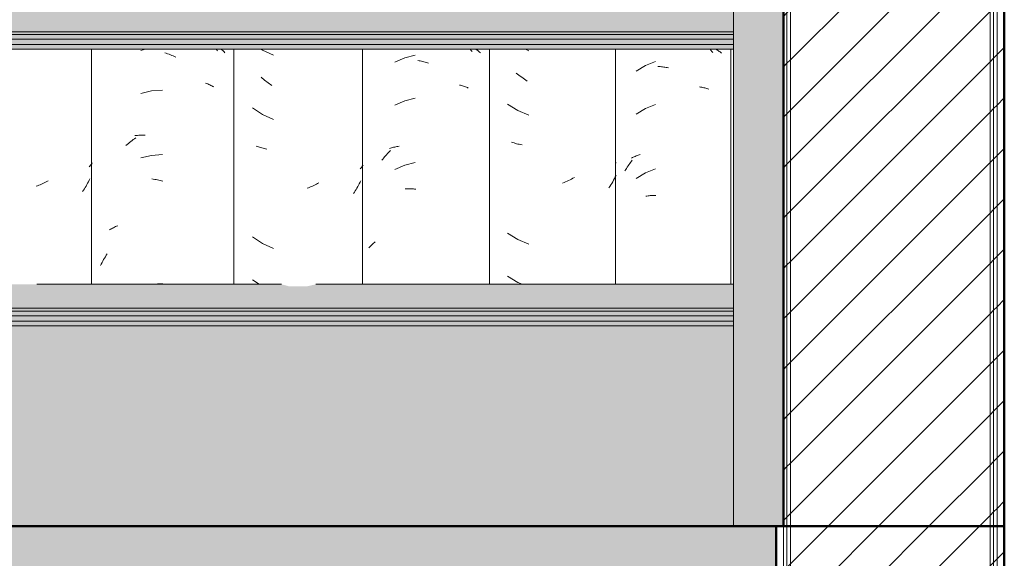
# Model space of a CAD drawing. Header units: metres. Extents: x -28.2 to 13.6, y -1.6 to 5.9.
# Tile 29 of 159: x -18.946 to -18.255, y 2.627 to 3.005. Entities that reach past the tile are written whole.
import ezdxf

# ---------------------------------------------------------------- set-up
doc = ezdxf.new("R2010")
doc.units = ezdxf.units.M
for name, color, linetype, lineweight in [('A-FLOR', 7, 'Continuous', 5), ('A-FLOR-PATT', 7, 'Continuous', 50), ('A-GLAZ-CWMG', 7, 'Continuous', 5), ('A-ROOF', 7, 'Continuous', 5), ('A-WALL', 7, 'Continuous', 5), ('A-WALL-PATT', 7, 'Continuous', 5), ('I-WALL', 7, 'Continuous', 5)]:
    doc.layers.add(name, color=color, linetype=linetype, lineweight=lineweight)
pattern_1 = [(45, (-14.575, 2.812), (-0.01767767, 0.01767767), [])]

# ---------------------------------------------------------------- blocks, each defined once
blk = doc.blocks.new('FP_121-D')
at = {"layer": 'A-GLAZ-CWMG', "color": 9, "true_color": 0xc0c0c0}
for p, q in [((-18.46145, 2.98442), (-18.46083, 2.98373)), ((-18.45737, 2.98442), (-18.45678, 2.98408)), ((-18.46083, 2.98373), (-18.46017, 2.98298)), ((-18.46017, 2.98298), (-18.45952, 2.98221)), ((-18.45678, 2.98408), (-18.45619, 2.98373)), ((-18.45619, 2.98373), (-18.45561, 2.98337)), ((-18.45561, 2.98337), (-18.45505, 2.98299)), ((-18.45505, 2.98299), (-18.45449, 2.98261)), ((-18.45449, 2.98261), (-18.45395, 2.98221)), ((-18.45395, 2.98221), (-18.45342, 2.98181)), ((-18.50682, 2.97311), (-18.51323, 2.96915)), ((-18.49982, 2.9759), (-18.50682, 2.97311)), ((-18.49812, 2.97237), (-18.4973, 2.97233)), ((-18.4973, 2.97233), (-18.49649, 2.97228)), ((-18.49649, 2.97228), (-18.49566, 2.97221)), ((-18.49566, 2.97221), (-18.49484, 2.97212)), ((-18.49484, 2.97212), (-18.49401, 2.97202)), ((-18.49401, 2.97202), (-18.49318, 2.9719)), ((-18.49318, 2.9719), (-18.49235, 2.97177)), ((-18.49235, 2.97177), (-18.49151, 2.97162)), ((-18.49151, 2.97162), (-18.49067, 2.97146)), ((-18.46883, 2.95809), (-18.46808, 2.95797)), ((-18.46808, 2.95797), (-18.46733, 2.95783)), ((-18.46733, 2.95783), (-18.46658, 2.95768)), ((-18.46658, 2.95768), (-18.46585, 2.95752)), ((-18.46585, 2.95752), (-18.46513, 2.95734)), ((-18.46513, 2.95734), (-18.46441, 2.95714)), ((-18.46441, 2.95714), (-18.4637, 2.95694)), ((-18.4637, 2.95694), (-18.463, 2.95672)), ((-18.463, 2.95672), (-18.46231, 2.95648)), ((-18.50682, 2.94296), (-18.51323, 2.93901)), ((-18.49982, 2.94575), (-18.50682, 2.94296)), ((-18.51659, 2.90815), (-18.51596, 2.90847)), ((-18.51596, 2.90847), (-18.51533, 2.90878)), ((-18.51533, 2.90878), (-18.51469, 2.90907)), ((-18.51469, 2.90907), (-18.51403, 2.90935)), ((-18.51403, 2.90935), (-18.51337, 2.90962)), ((-18.51337, 2.90962), (-18.5127, 2.90988)), ((-18.5127, 2.90988), (-18.51201, 2.91012)), ((-18.51201, 2.91012), (-18.51132, 2.91035)), ((-18.51132, 2.91035), (-18.51062, 2.91057)), ((-18.52014, 2.90093), (-18.51959, 2.90179)), ((-18.51959, 2.90179), (-18.51903, 2.90265)), ((-18.51903, 2.90265), (-18.51845, 2.90349)), ((-18.51845, 2.90349), (-18.51786, 2.90433)), ((-18.51786, 2.90433), (-18.51727, 2.90515)), ((-18.51727, 2.90515), (-18.51666, 2.90596)), ((-18.51666, 2.90596), (-18.51604, 2.90676)), ((-18.5212, 2.89916), (-18.52068, 2.90005)), ((-18.52068, 2.90005), (-18.52014, 2.90093)), ((-18.50682, 2.89775), (-18.51323, 2.8938)), ((-18.49982, 2.90054), (-18.50682, 2.89775)), ((-18.50652, 2.88139), (-18.50577, 2.88151)), ((-18.50577, 2.88151), (-18.505, 2.88162)), ((-18.505, 2.88162), (-18.50423, 2.88172)), ((-18.50423, 2.88172), (-18.50346, 2.8818)), ((-18.50346, 2.8818), (-18.50268, 2.88186)), ((-18.50268, 2.88186), (-18.50189, 2.88191)), ((-18.50189, 2.88191), (-18.5011, 2.88195)), ((-18.5011, 2.88195), (-18.5003, 2.88197)), ((-18.5003, 2.88197), (-18.49949, 2.88197))]:
    blk.add_line(p, q, dxfattribs=at)
blk = doc.blocks.new('FP_122-D')
at = {"layer": 'A-GLAZ-CWMG', "color": 9, "true_color": 0xc0c0c0}
for p, q in [((-18.59104, 2.98442), (-18.58857, 2.98338)), ((-18.5965, 2.96699), (-18.59743, 2.96776)), ((-18.59556, 2.96624), (-18.5965, 2.96699)), ((-18.5946, 2.96551), (-18.59556, 2.96624)), ((-18.59364, 2.9648), (-18.5946, 2.96551)), ((-18.59267, 2.96411), (-18.59364, 2.9648)), ((-18.5917, 2.96343), (-18.59267, 2.96411)), ((-18.59071, 2.96278), (-18.5917, 2.96343)), ((-18.58972, 2.96215), (-18.59071, 2.96278)), ((-18.60352, 2.94593), (-18.59636, 2.94145)), ((-18.59636, 2.94145), (-18.58857, 2.93817)), ((-18.59992, 2.91902), (-18.60081, 2.91932)), ((-18.59902, 2.91874), (-18.59992, 2.91902)), ((-18.5981, 2.91848), (-18.59902, 2.91874)), ((-18.59718, 2.91824), (-18.5981, 2.91848)), ((-18.59624, 2.91801), (-18.59718, 2.91824)), ((-18.5953, 2.91781), (-18.59624, 2.91801)), ((-18.59435, 2.91762), (-18.5953, 2.91781)), ((-18.59338, 2.91745), (-18.59435, 2.91762)), ((-18.5273, 2.90507), (-18.52783, 2.90451)), ((-18.55665, 2.89457), (-18.55766, 2.89401)), ((-18.52795, 2.89491), (-18.52854, 2.89377)), ((-18.52738, 2.89606), (-18.52795, 2.89491)), ((-18.56387, 2.89106), (-18.56492, 2.89064)), ((-18.56283, 2.8915), (-18.56387, 2.89106)), ((-18.56179, 2.89196), (-18.56283, 2.8915)), ((-18.56075, 2.89244), (-18.56179, 2.89196)), ((-18.55972, 2.89295), (-18.56075, 2.89244)), ((-18.55869, 2.89347), (-18.55972, 2.89295)), ((-18.55766, 2.89401), (-18.55869, 2.89347)), ((-18.53176, 2.88826), (-18.53245, 2.8872)), ((-18.53108, 2.88934), (-18.53176, 2.88826)), ((-18.53042, 2.89043), (-18.53108, 2.88934)), ((-18.52978, 2.89153), (-18.53042, 2.89043)), ((-18.52915, 2.89264), (-18.52978, 2.89153)), ((-18.52854, 2.89377), (-18.52915, 2.89264)), ((-18.60352, 2.8555), (-18.59636, 2.85102)), ((-18.59636, 2.85102), (-18.58857, 2.84774)), ((-18.60352, 2.82535), (-18.59636, 2.82088)), ((-18.59636, 2.82088), (-18.59339, 2.81963))]:
    blk.add_line(p, q, dxfattribs=at)
blk = doc.blocks.new('FP_123-D')
at = {"layer": 'A-GLAZ-CWMG', "color": 9, "true_color": 0xc0c0c0}
for p, q in [((-18.62967, 2.98441), (-18.62904, 2.98361)), ((-18.62581, 2.9845), (-18.62526, 2.98411)), ((-18.67562, 2.97843), (-18.68257, 2.97539)), ((-18.66826, 2.9803), (-18.67562, 2.97843)), ((-18.62904, 2.98361), (-18.62842, 2.9828)), ((-18.62526, 2.98411), (-18.62471, 2.98371)), ((-18.62471, 2.98371), (-18.62417, 2.98331)), ((-18.62417, 2.98331), (-18.62365, 2.98289)), ((-18.62365, 2.98289), (-18.62314, 2.98246)), ((-18.62314, 2.98246), (-18.62264, 2.98203)), ((-18.6665, 2.97657), (-18.66566, 2.97643)), ((-18.66566, 2.97643), (-18.66482, 2.97628)), ((-18.66482, 2.97628), (-18.66398, 2.97611)), ((-18.66398, 2.97611), (-18.66313, 2.97593)), ((-18.66313, 2.97593), (-18.66229, 2.97573)), ((-18.66229, 2.97573), (-18.66144, 2.97552)), ((-18.66144, 2.97552), (-18.6606, 2.97529)), ((-18.6606, 2.97529), (-18.65975, 2.97505)), ((-18.65975, 2.97505), (-18.65891, 2.97479)), ((-18.63736, 2.95936), (-18.63663, 2.95917)), ((-18.63663, 2.95917), (-18.63591, 2.95898)), ((-18.63591, 2.95898), (-18.63519, 2.95877)), ((-18.63519, 2.95877), (-18.63449, 2.95855)), ((-18.63449, 2.95855), (-18.63379, 2.95832)), ((-18.63379, 2.95832), (-18.6331, 2.95807)), ((-18.6331, 2.95807), (-18.63242, 2.95781)), ((-18.63242, 2.95781), (-18.63175, 2.95754)), ((-18.63175, 2.95754), (-18.63109, 2.95726)), ((-18.66826, 2.95016), (-18.67562, 2.94828)), ((-18.67562, 2.94828), (-18.68257, 2.94524)), ((-18.68564, 2.91512), (-18.68492, 2.91533)), ((-18.68492, 2.91533), (-18.6842, 2.91552)), ((-18.6842, 2.91552), (-18.68347, 2.91571)), ((-18.68347, 2.91571), (-18.68273, 2.91588)), ((-18.68273, 2.91588), (-18.68199, 2.91603)), ((-18.68199, 2.91603), (-18.68124, 2.91618)), ((-18.68124, 2.91618), (-18.68048, 2.91631)), ((-18.68048, 2.91631), (-18.67971, 2.91642)), ((-18.6911, 2.90746), (-18.69046, 2.90825)), ((-18.69046, 2.90825), (-18.68981, 2.90902)), ((-18.68981, 2.90902), (-18.68915, 2.90979)), ((-18.68915, 2.90979), (-18.68849, 2.91054)), ((-18.68849, 2.91054), (-18.68781, 2.91128)), ((-18.68781, 2.91128), (-18.68712, 2.912)), ((-18.68712, 2.912), (-18.68642, 2.91272)), ((-18.68642, 2.91272), (-18.68572, 2.91342)), ((-18.68634, 2.9149), (-18.68564, 2.91512)), ((-18.69173, 2.90666), (-18.6911, 2.90746)), ((-18.67562, 2.90307), (-18.68257, 2.90003)), ((-18.66826, 2.90495), (-18.67562, 2.90307)), ((-18.6753, 2.88667), (-18.6745, 2.88669)), ((-18.6745, 2.88669), (-18.67369, 2.8867)), ((-18.67369, 2.8867), (-18.67288, 2.88669)), ((-18.67288, 2.88669), (-18.67206, 2.88667)), ((-18.67206, 2.88667), (-18.67124, 2.88663)), ((-18.67124, 2.88663), (-18.67041, 2.88658)), ((-18.67041, 2.88658), (-18.66959, 2.88652)), ((-18.66959, 2.88652), (-18.66876, 2.88643)), ((-18.66876, 2.88643), (-18.66792, 2.88634)), ((-18.70034, 2.84576), (-18.6999, 2.84623)), ((-18.6999, 2.84623), (-18.69945, 2.8467)), ((-18.69945, 2.8467), (-18.69899, 2.84716)), ((-18.69899, 2.84716), (-18.69851, 2.84761)), ((-18.69851, 2.84761), (-18.69802, 2.84806)), ((-18.69802, 2.84806), (-18.69752, 2.84849)), ((-18.69752, 2.84849), (-18.69701, 2.84891)), ((-18.69701, 2.84891), (-18.69648, 2.84933)), ((-18.70077, 2.84527), (-18.70034, 2.84576))]:
    blk.add_line(p, q, dxfattribs=at)
blk = doc.blocks.new('FP_124-D')
at = {"layer": 'A-GLAZ-CWMG', "color": 9, "true_color": 0xc0c0c0}
for p, q in [((-18.77638, 2.98442), (-18.77548, 2.98382)), ((-18.77548, 2.98382), (-18.76779, 2.9803)), ((-18.77571, 2.96423), (-18.77652, 2.96494)), ((-18.77489, 2.96354), (-18.77571, 2.96423)), ((-18.77406, 2.96286), (-18.77489, 2.96354)), ((-18.77322, 2.96219), (-18.77406, 2.96286)), ((-18.77238, 2.96154), (-18.77322, 2.96219)), ((-18.77152, 2.96091), (-18.77238, 2.96154)), ((-18.77066, 2.96029), (-18.77152, 2.96091)), ((-18.76979, 2.95968), (-18.77066, 2.96029)), ((-18.76892, 2.9591), (-18.76979, 2.95968)), ((-18.78248, 2.94332), (-18.77548, 2.9386)), ((-18.77548, 2.9386), (-18.76779, 2.93509)), ((-18.77906, 2.91632), (-18.77983, 2.91662)), ((-18.77828, 2.91605), (-18.77906, 2.91632)), ((-18.77748, 2.91578), (-18.77828, 2.91605)), ((-18.77668, 2.91553), (-18.77748, 2.91578)), ((-18.77587, 2.9153), (-18.77668, 2.91553)), ((-18.77505, 2.91508), (-18.77587, 2.9153)), ((-18.77422, 2.91488), (-18.77505, 2.91508)), ((-18.77339, 2.91469), (-18.77422, 2.91488)), ((-18.77254, 2.91451), (-18.77339, 2.91469)), ((-18.70612, 2.9016), (-18.70655, 2.90112)), ((-18.7057, 2.9021), (-18.70612, 2.9016)), ((-18.70529, 2.9026), (-18.7057, 2.9021)), ((-18.70489, 2.90311), (-18.70529, 2.9026)), ((-18.70655, 2.90112), (-18.707, 2.90063)), ((-18.74233, 2.88776), (-18.74326, 2.88739)), ((-18.7414, 2.88815), (-18.74233, 2.88776)), ((-18.74047, 2.88856), (-18.7414, 2.88815)), ((-18.73955, 2.88898), (-18.74047, 2.88856)), ((-18.73863, 2.88942), (-18.73955, 2.88898)), ((-18.73771, 2.88988), (-18.73863, 2.88942)), ((-18.7368, 2.89035), (-18.73771, 2.88988)), ((-18.73589, 2.89084), (-18.7368, 2.89035)), ((-18.70866, 2.88814), (-18.70922, 2.88715)), ((-18.70811, 2.88913), (-18.70866, 2.88814)), ((-18.70758, 2.89014), (-18.70811, 2.88913)), ((-18.70706, 2.89116), (-18.70758, 2.89014)), ((-18.70655, 2.89218), (-18.70706, 2.89116)), ((-18.74326, 2.88739), (-18.7442, 2.88703)), ((-18.71099, 2.88426), (-18.71161, 2.88331)), ((-18.71039, 2.88521), (-18.71099, 2.88426)), ((-18.7098, 2.88618), (-18.71039, 2.88521)), ((-18.70922, 2.88715), (-18.7098, 2.88618)), ((-18.78248, 2.85289), (-18.77548, 2.84817)), ((-18.77548, 2.84817), (-18.76779, 2.84466)), ((-18.78248, 2.82274), (-18.77785, 2.81963))]:
    blk.add_line(p, q, dxfattribs=at)
blk = doc.blocks.new('FP_125-D')
at = {"layer": 'A-GLAZ-CWMG', "color": 9, "true_color": 0xc0c0c0}
for p, q in [((-18.8575, 2.98442), (-18.86086, 2.98366)), ((-18.80779, 2.98429), (-18.80714, 2.98332)), ((-18.80455, 2.98464), (-18.80398, 2.98414)), ((-18.84394, 2.98192), (-18.84298, 2.98161)), ((-18.84298, 2.98161), (-18.84202, 2.98129)), ((-18.84202, 2.98129), (-18.84106, 2.98094)), ((-18.84106, 2.98094), (-18.84011, 2.98058)), ((-18.84011, 2.98058), (-18.83915, 2.9802)), ((-18.83915, 2.9802), (-18.8382, 2.9798)), ((-18.8382, 2.9798), (-18.83725, 2.97939)), ((-18.83725, 2.97939), (-18.83631, 2.97896)), ((-18.80398, 2.98414), (-18.80342, 2.98364)), ((-18.80342, 2.98364), (-18.80287, 2.98313)), ((-18.80287, 2.98313), (-18.80235, 2.9826)), ((-18.80235, 2.9826), (-18.80183, 2.98207)), ((-18.81549, 2.96076), (-18.81472, 2.96047)), ((-18.81472, 2.96047), (-18.81395, 2.96016)), ((-18.81395, 2.96016), (-18.8132, 2.95984)), ((-18.8132, 2.95984), (-18.81246, 2.9595)), ((-18.81246, 2.9595), (-18.81173, 2.95915)), ((-18.81173, 2.95915), (-18.81102, 2.95879)), ((-18.81102, 2.95879), (-18.81031, 2.95842)), ((-18.81031, 2.95842), (-18.80962, 2.95803)), ((-18.85338, 2.95522), (-18.86086, 2.95351)), ((-18.84573, 2.9558), (-18.85338, 2.95522)), ((-18.86524, 2.92171), (-18.86435, 2.92234)), ((-18.86505, 2.92394), (-18.86416, 2.92403)), ((-18.86416, 2.92403), (-18.86326, 2.92409)), ((-18.86326, 2.92409), (-18.86235, 2.92414)), ((-18.86235, 2.92414), (-18.86144, 2.92417)), ((-18.86144, 2.92417), (-18.86053, 2.92418)), ((-18.86053, 2.92418), (-18.8596, 2.92418)), ((-18.8596, 2.92418), (-18.85868, 2.92416)), ((-18.85868, 2.92416), (-18.85775, 2.92413)), ((-18.87126, 2.9169), (-18.87043, 2.91763)), ((-18.87043, 2.91763), (-18.86958, 2.91835)), ((-18.86958, 2.91835), (-18.86873, 2.91906)), ((-18.86873, 2.91906), (-18.86787, 2.91975)), ((-18.86787, 2.91975), (-18.867, 2.92042)), ((-18.867, 2.92042), (-18.86612, 2.92107)), ((-18.86612, 2.92107), (-18.86524, 2.92171)), ((-18.85338, 2.91), (-18.86086, 2.9083)), ((-18.84573, 2.91059), (-18.85338, 2.91)), ((-18.85304, 2.89354), (-18.85209, 2.8934)), ((-18.85209, 2.8934), (-18.85114, 2.89324)), ((-18.85114, 2.89324), (-18.85018, 2.89307)), ((-18.85018, 2.89307), (-18.84923, 2.89287)), ((-18.84923, 2.89287), (-18.84827, 2.89266)), ((-18.84827, 2.89266), (-18.84731, 2.89243)), ((-18.84731, 2.89243), (-18.84635, 2.89219)), ((-18.84635, 2.89219), (-18.84539, 2.89192)), ((-18.87931, 2.85971), (-18.87857, 2.86006)), ((-18.87857, 2.86006), (-18.87783, 2.86039)), ((-18.87783, 2.86039), (-18.87708, 2.86071)), ((-18.88278, 2.85779), (-18.88211, 2.8582)), ((-18.88211, 2.8582), (-18.88143, 2.85859)), ((-18.88143, 2.85859), (-18.88073, 2.85898)), ((-18.88073, 2.85898), (-18.88002, 2.85935)), ((-18.88002, 2.85935), (-18.87931, 2.85971)), ((-18.88575, 2.83896), (-18.88514, 2.83997)), ((-18.88514, 2.83997), (-18.88452, 2.84096)), ((-18.8891, 2.83271), (-18.88858, 2.83378)), ((-18.88858, 2.83378), (-18.88804, 2.83484)), ((-18.88804, 2.83484), (-18.88749, 2.83588)), ((-18.88749, 2.83588), (-18.88693, 2.83692)), ((-18.88693, 2.83692), (-18.88635, 2.83795)), ((-18.88635, 2.83795), (-18.88575, 2.83896)), ((-18.84573, 2.82016), (-18.85266, 2.81963))]:
    blk.add_line(p, q, dxfattribs=at)
blk = doc.blocks.new('FP_126-D')
at = {"layer": 'A-GLAZ-CWMG', "color": 9, "true_color": 0xc0c0c0}
for p, q in [((-18.89664, 2.90258), (-18.8971, 2.90207)), ((-18.89619, 2.9031), (-18.89664, 2.90258)), ((-18.89575, 2.90363), (-18.89619, 2.9031)), ((-18.89532, 2.90417), (-18.89575, 2.90363)), ((-18.89491, 2.90471), (-18.89532, 2.90417)), ((-18.93328, 2.88873), (-18.93421, 2.88837)), ((-18.93234, 2.8891), (-18.93328, 2.88873)), ((-18.93141, 2.88949), (-18.93234, 2.8891)), ((-18.93049, 2.88989), (-18.93141, 2.88949)), ((-18.92956, 2.89032), (-18.93049, 2.88989)), ((-18.92864, 2.89076), (-18.92956, 2.89032)), ((-18.92773, 2.89121), (-18.92864, 2.89076)), ((-18.92682, 2.89169), (-18.92773, 2.89121)), ((-18.92591, 2.89218), (-18.92682, 2.89169)), ((-18.89988, 2.88759), (-18.90046, 2.88662)), ((-18.8993, 2.88857), (-18.89988, 2.88759)), ((-18.89875, 2.88956), (-18.8993, 2.88857)), ((-18.8982, 2.89056), (-18.89875, 2.88956)), ((-18.89767, 2.89157), (-18.8982, 2.89056)), ((-18.89716, 2.89259), (-18.89767, 2.89157)), ((-18.89666, 2.89362), (-18.89716, 2.89259)), ((-18.90106, 2.88566), (-18.90167, 2.88472)), ((-18.90046, 2.88662), (-18.90106, 2.88566))]:
    blk.add_line(p, q, dxfattribs=at)
blk = doc.blocks.new('Rectangular Mullion - Telha Fibrocimento - Ondulada-V113-D')
at = {"layer": 'A-GLAZ-CWMG'}
for p, q in [((-18.89543, 2.98442), (-18.89543, 2.81963)), ((-18.79561, 2.98442), (-18.79561, 2.81963)), ((-18.7054, 2.98442), (-18.7054, 2.81963)), ((-18.61613, 2.98442), (-18.61613, 2.81963)), ((-18.5278, 2.98442), (-18.5278, 2.81963)), ((-18.44681, 2.98442), (-18.44681, 2.81963))]:
    blk.add_line(p, q, dxfattribs=at)
for name in ['FP_125-D', 'FP_123-D', 'FP_122-D', 'FP_121-D', 'FP_124-D', 'FP_126-D']:
    blk.add_blockref(name, (0, 0), dxfattribs=at)
blk = doc.blocks.new('LONGARINA_STEEL_FRAME1 - LONGARINA_STEEL_FRAME-2562852-D')
at = {"layer": 'A-ROOF', "true_color": 0x9fa09c}
blk.add_hatch(color=253, dxfattribs=at).paths.add_polyline_path([(-18.41504, 2.65), (-18.41004, 2.65023), (-18.41004, 3.68355), (-18.44504, 3.68355), (-18.44504, 2.65)])
h = blk.add_hatch(color=253, dxfattribs=at)
h.paths.add_polyline_path([(-18.44504, 2.99678), (-18.44504, 3.0136), (-18.73807, 3.0136), (-18.74476, 3.01206), (-18.75707, 3.01225), (-18.76224, 3.0136), (-19.29107, 3.0136), (-19.29776, 3.01206), (-19.31007, 3.01225), (-19.31524, 3.0136), (-19.69754, 3.0136), (-19.69754, 2.99678), (-18.49283, 2.99678)])
h.paths.add_polyline_path([(-20.98504, 2.99678), (-19.73254, 2.99678), (-19.73254, 3.0136), (-19.84407, 3.0136), (-19.85076, 3.01206), (-19.86307, 3.01225), (-19.86824, 3.0136), (-20.39707, 3.0136), (-20.40376, 3.01206), (-20.41607, 3.01225), (-20.42262, 3.0136), (-20.98504, 3.0136)])
h = blk.add_hatch(color=253, dxfattribs=at)
h.paths.add_polyline_path([(-20.98504, 2.99481), (-19.73254, 2.99481), (-19.73254, 2.99678), (-20.98504, 2.99678)])
h.paths.add_polyline_path([(-18.44504, 2.99481), (-18.44504, 2.99678), (-19.69754, 2.99678), (-19.69754, 2.99481), (-18.49283, 2.99481)])
h = blk.add_hatch(color=253, dxfattribs=at)
h.paths.add_polyline_path([(-20.98504, 2.99154), (-19.73254, 2.99154), (-19.73254, 2.99481), (-20.98504, 2.99481), (-20.98504, 2.99382)])
h.paths.add_polyline_path([(-18.49283, 2.99154), (-18.44504, 2.99154), (-18.44504, 2.99481), (-19.69754, 2.99481), (-19.69754, 2.99154), (-18.56204, 2.99154)])
h = blk.add_hatch(color=253, dxfattribs=at)
h.paths.add_polyline_path([(-19.73254, 2.98769), (-19.73254, 2.99154), (-20.98504, 2.99154), (-20.98504, 2.98769), (-19.80508, 2.98769)])
h.paths.add_polyline_path([(-18.44504, 2.98769), (-18.44504, 2.99154), (-19.69754, 2.99154), (-19.69754, 2.98769), (-18.49283, 2.98769)])
h = blk.add_hatch(color=253, dxfattribs=at)
h.paths.add_polyline_path([(-18.48533, 2.98442), (-18.44504, 2.98442), (-18.4456, 2.98769), (-19.69754, 2.98769), (-19.69754, 2.98442), (-18.48735, 2.98442)])
h.paths.add_polyline_path([(-20.98091, 2.98442), (-19.73254, 2.98442), (-19.73254, 2.98769), (-20.98504, 2.98769), (-20.98504, 2.98442), (-20.98336, 2.98442)])
h = blk.add_hatch(color=253, dxfattribs=at)
h.paths.add_polyline_path([(-20.07746, 2.80282), (-19.73254, 2.80282), (-19.73254, 2.81963), (-19.84407, 2.81963), (-19.85076, 2.8181), (-19.86307, 2.81828), (-19.86824, 2.81963), (-20.39707, 2.81963), (-20.40376, 2.8181), (-20.41607, 2.81828), (-20.42262, 2.81963), (-20.98504, 2.81963), (-20.98504, 2.80282), (-20.0783, 2.80282)])
h.paths.add_polyline_path([(-18.49283, 2.80282), (-18.44504, 2.80282), (-18.44504, 2.81963), (-18.73807, 2.81963), (-18.74476, 2.8181), (-18.75707, 2.81828), (-18.76224, 2.81963), (-19.29107, 2.81963), (-19.29776, 2.8181), (-19.31007, 2.81828), (-19.31524, 2.81963), (-19.69754, 2.81963), (-19.69724, 2.80282), (-18.55695, 2.80282)])
h = blk.add_hatch(color=253, dxfattribs=at)
h.paths.add_polyline_path([(-19.65414, 2.80084), (-18.44504, 2.80084), (-18.44504, 2.80282), (-19.69754, 2.8027), (-19.69754, 2.80084), (-19.66645, 2.80084)])
h.paths.add_polyline_path([(-20.96296, 2.80084), (-19.73254, 2.80084), (-19.73254, 2.80282), (-20.98504, 2.80282), (-20.98504, 2.80084)])
h = blk.add_hatch(color=253, dxfattribs=at)
h.paths.add_polyline_path([(-19.73254, 2.79758), (-19.73254, 2.80084), (-20.98504, 2.80084), (-20.98504, 2.79758), (-19.80508, 2.79758)])
h.paths.add_polyline_path([(-18.49283, 2.79758), (-18.44504, 2.79758), (-18.44504, 2.80084), (-19.69754, 2.80084), (-19.69754, 2.79758), (-18.5612, 2.79758)])
h = blk.add_hatch(color=253, dxfattribs=at)
h.paths.add_polyline_path([(-18.49283, 2.79372), (-18.44504, 2.79372), (-18.44504, 2.79758), (-19.69754, 2.79758), (-19.69754, 2.79372), (-18.56204, 2.79372)])
h.paths.add_polyline_path([(-20.96296, 2.79372), (-19.73254, 2.79372), (-19.73254, 2.79758), (-20.98504, 2.79758), (-20.98504, 2.79372)])
h = blk.add_hatch(color=253, dxfattribs=at)
h.paths.add_polyline_path([(-18.44504, 2.79046), (-18.44504, 2.79372), (-19.69754, 2.79372), (-19.69754, 2.79046), (-18.49283, 2.79046)])
h.paths.add_polyline_path([(-20.96296, 2.79046), (-19.73254, 2.79046), (-19.73254, 2.79372), (-20.98504, 2.79372), (-20.98504, 2.79046)])
at = {"layer": 'A-ROOF'}
for p, q in [((-18.44504, 3.68355), (-18.44504, 2.65)), ((-18.44504, 2.99678), (-19.69754, 2.99678)), ((-18.44504, 2.99481), (-19.69754, 2.99481)), ((-18.44504, 2.99154), (-19.69754, 2.99154)), ((-18.44504, 2.98769), (-19.69754, 2.98769)), ((-18.44504, 2.98442), (-19.69754, 2.98442)), ((-18.76224, 2.81963), (-18.93382, 2.81963)), ((-18.44504, 2.81963), (-18.73807, 2.81963)), ((-18.44504, 2.80282), (-19.69754, 2.80282)), ((-18.44504, 2.80084), (-19.69754, 2.80084)), ((-18.44504, 2.79758), (-19.69754, 2.79758)), ((-18.44504, 2.79372), (-19.69754, 2.79372)), ((-18.44504, 2.79046), (-19.69754, 2.79046))]:
    blk.add_line(p, q, dxfattribs=at)

msp = doc.modelspace()

# ---------------------------------------------------------------- hatches: boundary and pattern name
at = {"layer": 'A-FLOR-PATT', "lineweight": 5, "true_color": 0x808080}
h = msp.add_hatch(dxfattribs=at)
h.set_pattern_fill('FP_2', color=8, style=0, pattern_type=2)
h.set_pattern_definition([(0, (-14.575, 2.812), (0.2032, 0.0508), [0.01676, -0.13564, 0.01676, -0.13564, -0.8128]), (0, (-14.575, 2.812), (0.2032, 0.0508), [-0.3048, 0.01676, -0.28804, 0.01676, -0.13564, -0.3556]), (0, (-14.575, 2.812), (0.2032, 0.0508), [-0.762, 0.01676, -0.08484, 0.01676, -0.23724]), (120, (-14.499, 2.838), (-0.1455941, 0.15057636), [0.01676, -0.13564, 0.01676, -0.13564, -0.8128]), (120, (-14.499, 2.838), (-0.1455941, 0.15057636), [-0.3048, 0.01676, -0.28804, 0.01676, -0.13564, -0.3556]), (120, (-14.499, 2.838), (-0.1455941, 0.15057636), [-0.762, 0.01676, -0.08484, 0.01676, -0.23724]), (240, (-14.473, 2.939), (-0.0576059, -0.20137636), [0.01676, -0.13564, 0.01676, -0.13564, -0.8128]), (240, (-14.473, 2.939), (-0.0576059, -0.20137636), [-0.3048, 0.01676, -0.28804, 0.01676, -0.13564, -0.3556]), (240, (-14.473, 2.939), (-0.0576059, -0.20137636), [-0.762, 0.01676, -0.08484, 0.01676, -0.23724])])
h.paths.add_polyline_path([(-25.09504, 2.53), (-18.41504, 2.53), (-18.41504, 2.65), (-25.09504, 2.65)])
at = {"layer": 'A-WALL-PATT', "true_color": 0x808080}
h = msp.add_hatch(dxfattribs=at)
h.set_pattern_fill('FP_1', color=8, style=0, pattern_type=2)
h.set_pattern_definition(pattern_1)
h.paths.add_polyline_path([(-18.40754, 2.65), (-18.40754, 4.25), (-18.41004, 4.25), (-18.41004, 2.65)])
h = msp.add_hatch(dxfattribs=at)
h.set_pattern_fill('FP_1', color=8, style=0, pattern_type=2)
h.set_pattern_definition(pattern_1)
h.paths.add_polyline_path([(-18.40504, 2.65), (-18.40504, 4.25), (-18.40754, 4.25), (-18.40754, 2.65)])
h = msp.add_hatch(dxfattribs=at)
h.set_pattern_fill('FP_1', color=8, style=0, pattern_type=2)
h.set_pattern_definition(pattern_1)
h.paths.add_polyline_path([(-18.26504, 2.65), (-18.26504, 4.25), (-18.40504, 4.25), (-18.40504, 2.65), (-18.33844, 2.65)])
h = msp.add_hatch(dxfattribs=at)
h.set_pattern_fill('FP_1', color=8, style=0, pattern_type=2)
h.set_pattern_definition(pattern_1)
h.paths.add_polyline_path([(-18.26254, 2.65), (-18.26254, 4.25), (-18.26504, 4.25), (-18.26504, 2.65)])
h = msp.add_hatch(dxfattribs=at)
h.set_pattern_fill('FP_1', color=8, style=0, pattern_type=2)
h.set_pattern_definition(pattern_1)
h.paths.add_polyline_path([(-18.26254, 2.65), (-18.26004, 2.65), (-18.26004, 4.25), (-18.26254, 4.25), (-18.26254, 2.66859)])
at = {"layer": 'A-WALL-PATT', "true_color": 0xd6d6d6}
h = msp.add_hatch(color=254, dxfattribs=at)
h.paths.add_polyline_path([(-20.98504, 2.65), (-19.73254, 2.65), (-19.73254, 2.79046), (-20.98504, 2.79046), (-20.98504, 2.65784)])
h.paths.add_polyline_path([(-18.44504, 2.65), (-18.44504, 2.79046), (-19.69754, 2.79046), (-19.69754, 2.65), (-18.95598, 2.65)])
at = {"layer": 'A-WALL-PATT', "true_color": 0x808080}
h = msp.add_hatch(dxfattribs=at)
h.set_pattern_fill('FP_1', color=8, style=0, pattern_type=2)
h.set_pattern_definition(pattern_1)
h.paths.add_polyline_path([(-18.40754, -0.07), (-18.40754, 2.65), (-18.41004, 2.65), (-18.41004, -0.07)])
h = msp.add_hatch(dxfattribs=at)
h.set_pattern_fill('FP_1', color=8, style=0, pattern_type=2)
h.set_pattern_definition(pattern_1)
h.paths.add_polyline_path([(-18.40504, -0.07), (-18.40504, 2.65), (-18.40754, 2.65), (-18.40754, -0.07)])
h = msp.add_hatch(dxfattribs=at)
h.set_pattern_fill('FP_1', color=8, style=0, pattern_type=2)
h.set_pattern_definition(pattern_1)
h.paths.add_polyline_path([(-18.26504, -0.07), (-18.26504, 2.65), (-18.40504, 2.65), (-18.40504, -0.07), (-18.33844, -0.07)])
h = msp.add_hatch(dxfattribs=at)
h.set_pattern_fill('FP_1', color=8, style=0, pattern_type=2)
h.set_pattern_definition(pattern_1)
h.paths.add_polyline_path([(-18.26254, -0.07), (-18.26254, 2.65), (-18.26504, 2.65), (-18.26504, -0.07)])
h = msp.add_hatch(dxfattribs=at)
h.set_pattern_fill('FP_1', color=8, style=0, pattern_type=2)
h.set_pattern_definition(pattern_1)
h.paths.add_polyline_path([(-18.26004, -0.07), (-18.26004, 2.65), (-18.26254, 2.65), (-18.26254, -0.07)])
at = {"layer": 'I-WALL', "true_color": 0x808080}
h = msp.add_hatch(dxfattribs=at)
h.set_pattern_fill('FP_1', color=8, style=0, pattern_type=2)
h.set_pattern_definition(pattern_1)
h.paths.add_polyline_path([(-18.26004, 2.65), (-18.25504, 2.65), (-18.25504, 4.25), (-18.26004, 4.25), (-18.26004, 2.66859)])
h = msp.add_hatch(dxfattribs=at)
h.set_pattern_fill('FP_1', color=8, style=0, pattern_type=2)
h.set_pattern_definition(pattern_1)
h.paths.add_polyline_path([(-18.41004, -0.07), (-18.41004, 2.65), (-18.41504, 2.65), (-18.41504, -0.07)])
h = msp.add_hatch(dxfattribs=at)
h.set_pattern_fill('FP_1', color=8, style=0, pattern_type=2)
h.set_pattern_definition(pattern_1)
h.paths.add_polyline_path([(-18.25504, -0.07), (-18.25504, 2.65), (-18.26004, 2.65), (-18.26004, -0.07)])

# ---------------------------------------------------------------- linework, layer by layer
at = {"layer": 'A-FLOR', "lineweight": 50}
for p, q in [((-18.41504, 2.65), (-21.02004, 2.65)), ((-18.41504, 2.53), (-18.41504, 2.65))]:
    msp.add_line(p, q, dxfattribs=at)
at = {"layer": 'A-WALL'}
for p, q in [((-18.26504, 4.25), (-18.26504, -0.07)), ((-18.26254, 4.25), (-18.26254, -0.07)), ((-18.26004, 4.25), (-18.26004, -0.07)), ((-18.40754, 3.84754), (-18.40754, -0.07)), ((-18.40504, 3.84721), (-18.40504, -0.07)), ((-18.41004, 2.65), (-18.41004, -0.07))]:
    msp.add_line(p, q, dxfattribs=at)
at = {"layer": 'I-WALL', "lineweight": 50}
for p, q in [((-18.25504, -0.07), (-18.25504, 4.25)), ((-18.41004, 3.84787), (-18.41004, 2.65)), ((-18.41504, 2.65), (-18.25504, 2.65))]:
    msp.add_line(p, q, dxfattribs=at)

# ---------------------------------------------------------------- block references
at = {"layer": 'A-GLAZ-CWMG'}
msp.add_blockref('Rectangular Mullion - Telha Fibrocimento - Ondulada-V113-D', (0, 0), dxfattribs=at)
at = {"layer": 'A-ROOF'}
msp.add_blockref('LONGARINA_STEEL_FRAME1 - LONGARINA_STEEL_FRAME-2562852-D', (0, 0), dxfattribs=at)

doc.saveas('drawing.dxf')
